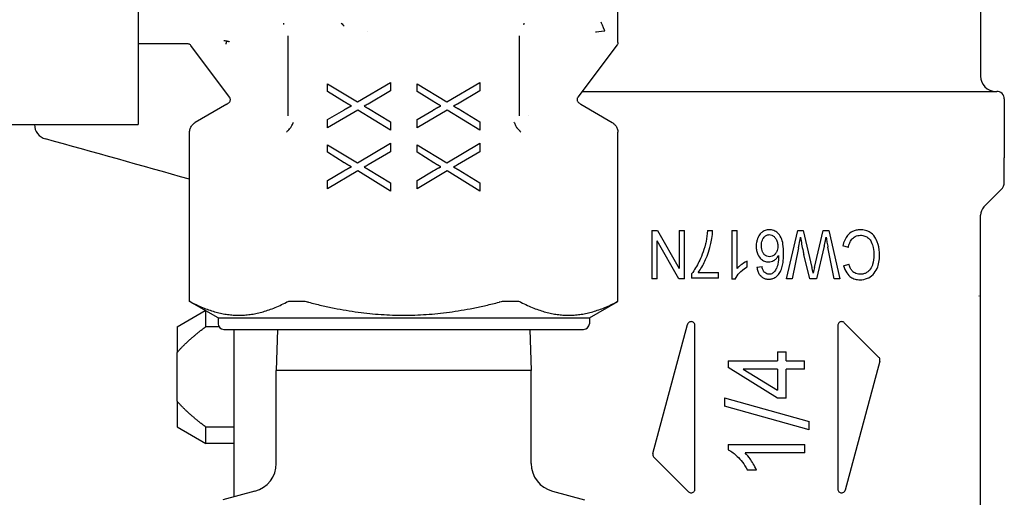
# Model space of a CAD drawing. Header units: inches. Extents: x 18 to 846, y -44 to 561.
# Tile 91 of 256: x 122.166 to 124.202, y 159.649 to 160.637. Entities that reach past the tile are written whole.
import ezdxf

# ---------------------------------------------------------------- set-up
doc = ezdxf.new("R2010")
doc.units = ezdxf.units.IN
doc.header["$LTSCALE"] = 24
doc.header["$MEASUREMENT"] = 0
doc.layers.add('Visible (ANSI)', color=7, linetype='Continuous', lineweight=30)

msp = doc.modelspace()

# ---------------------------------------------------------------- linework, layer by layer
at = {"layer": 'Visible (ANSI)'}
for p, q in [((123.4029, 160.5891), (123.4029, 161.21646)), ((122.41078, 160.78333), (122.41078, 160.41968)), ((124.1529, 160.72586), (124.1529, 160.5198)), ((122.88519, 160.61268), (122.88519, 160.6127)), ((122.72049, 160.60322), (122.72049, 160.59349)), ((122.72049, 160.59349), (122.72049, 160.43772)), ((123.19949, 160.59349), (123.19949, 160.60322)), ((123.19949, 160.60322), (123.19949, 160.60322)), ((123.19949, 160.43772), (123.19949, 160.59349)), ((122.51316, 160.58648), (122.41078, 160.58648)), ((122.59991, 160.47604), (122.51943, 160.58334)), ((123.40133, 160.58438), (123.32007, 160.47604)), ((122.80251, 160.48835), (122.80251, 160.5039)), ((122.80251, 160.5039), (122.8642, 160.46646)), ((122.8642, 160.46646), (122.93243, 160.50687)), ((122.93243, 160.50687), (122.93243, 160.48934)), ((122.98755, 160.48835), (122.98755, 160.5039)), ((122.98755, 160.5039), (123.04924, 160.46646)), ((123.04924, 160.46646), (123.11747, 160.50687)), ((123.11747, 160.50687), (123.11747, 160.48934)), ((122.83707, 160.46676), (122.80251, 160.48835)), ((122.93243, 160.48934), (122.88609, 160.46211)), ((123.02211, 160.46676), (122.98755, 160.48835)), ((123.11747, 160.48934), (123.07113, 160.46211)), ((123.32927, 160.48831), (124.18637, 160.48831)), ((124.20211, 160.47256), (124.20211, 160.35051)), ((122.59385, 160.46155), (122.52889, 160.42404)), ((122.86499, 160.44973), (122.80251, 160.41299)), ((122.80251, 160.42992), (122.83578, 160.44963)), ((122.93243, 160.40804), (122.86499, 160.44973)), ((122.88727, 160.4525), (122.93243, 160.42517)), ((123.05003, 160.44973), (122.98755, 160.41299)), ((122.98755, 160.42992), (123.02082, 160.44963)), ((123.11747, 160.40804), (123.05003, 160.44973)), ((123.07231, 160.4525), (123.11747, 160.42517)), ((123.32613, 160.46155), (123.39109, 160.42404)), ((122.80251, 160.41299), (122.80251, 160.42992)), ((122.98755, 160.41299), (122.98755, 160.42992)), ((123.21786, 160.43765), (123.21786, 160.43765)), ((122.13519, 160.41968), (122.41078, 160.41968)), ((122.93243, 160.42517), (122.93243, 160.40804)), ((123.11747, 160.42517), (123.11747, 160.40804)), ((122.51708, 160.05365), (122.51708, 160.40359)), ((123.4029, 160.05365), (123.4029, 160.40359)), ((122.80251, 160.37791), (122.8642, 160.34048)), ((122.80251, 160.36236), (122.80251, 160.37791)), ((122.8642, 160.34048), (122.93243, 160.38088)), ((122.93243, 160.38088), (122.93243, 160.36335)), ((122.98755, 160.37791), (123.04924, 160.34048)), ((122.98755, 160.36236), (122.98755, 160.37791)), ((123.04924, 160.34048), (123.11747, 160.38088)), ((123.11747, 160.38088), (123.11747, 160.36335)), ((122.83707, 160.34078), (122.80251, 160.36236)), ((122.93243, 160.36335), (122.88609, 160.33612)), ((123.02211, 160.34078), (122.98755, 160.36236)), ((123.11747, 160.36335), (123.07113, 160.33612)), ((124.20211, 160.30124), (124.20211, 160.35051)), ((122.86499, 160.32374), (122.80251, 160.28701)), ((122.80251, 160.30394), (122.83578, 160.32364)), ((122.93243, 160.28205), (122.86499, 160.32374)), ((122.88727, 160.32652), (122.93243, 160.29919)), ((123.05003, 160.32374), (122.98755, 160.28701)), ((122.98755, 160.30394), (123.02082, 160.32364)), ((123.11747, 160.28205), (123.05003, 160.32374)), ((123.07231, 160.32652), (123.11747, 160.29919)), ((122.80251, 160.28701), (122.80251, 160.30394)), ((122.93243, 160.29919), (122.93243, 160.28205)), ((122.98755, 160.28701), (122.98755, 160.30394)), ((123.11747, 160.29919), (123.11747, 160.28205)), ((124.15982, 160.24916), (124.1952, 160.28454)), ((124.1529, 159.6051), (124.1529, 160.23246)), ((123.47309, 160.2003), (123.48475, 160.2003)), ((123.47309, 160.2003), (123.47309, 160.1003)), ((123.48475, 160.2003), (123.52987, 160.12179)), ((123.52987, 160.2003), (123.52987, 160.12179)), ((123.52987, 160.2003), (123.54077, 160.2003)), ((123.54077, 160.1003), (123.54077, 160.2003)), ((123.5881, 160.2003), (123.59893, 160.2003)), ((123.63879, 160.2003), (123.64931, 160.2003)), ((123.63879, 160.2003), (123.63879, 160.09991)), ((123.64931, 160.12209), (123.64931, 160.2003)), ((123.75167, 160.1003), (123.77515, 160.2003)), ((123.77515, 160.2003), (123.7862, 160.2003)), ((123.7862, 160.2003), (123.80419, 160.12408)), ((123.80952, 160.12408), (123.82766, 160.2003)), ((123.82766, 160.2003), (123.8394, 160.2003)), ((123.8394, 160.2003), (123.86204, 160.1003)), ((123.52911, 160.1003), (123.48399, 160.1788)), ((123.48399, 160.1003), (123.48399, 160.1788)), ((123.77652, 160.16455), (123.7631, 160.1003)), ((123.82987, 160.16783), (123.81356, 160.1003)), ((123.8503, 160.1003), (123.83734, 160.16584)), ((123.87957, 160.16516), (123.86821, 160.16851)), ((123.79984, 160.1003), (123.78757, 160.15091)), ((123.67042, 160.12499), (123.67042, 160.13688)), ((123.69047, 160.12484), (123.70098, 160.12583)), ((123.86966, 160.12766), (123.88086, 160.13078)), ((123.55541, 160.11112), (123.55541, 160.10159)), ((123.56897, 160.11341), (123.61097, 160.11341)), ((123.61097, 160.10159), (123.61097, 160.11341)), ((123.48399, 160.1003), (123.47309, 160.1003)), ((123.54077, 160.1003), (123.52911, 160.1003)), ((123.61097, 160.10159), (123.55541, 160.10159)), ((123.64557, 160.09991), (123.63879, 160.09991)), ((123.7631, 160.1003), (123.75167, 160.1003)), ((123.81356, 160.1003), (123.79984, 160.1003)), ((123.86204, 160.1003), (123.8503, 160.1003)), ((124.14981, 160.06452), (124.14983, 160.06502)), ((122.51733, 160.05365), (122.51708, 160.05365)), ((122.57613, 160.01955), (122.51708, 160.05365)), ((122.75179, 160.05365), (122.72553, 160.05365)), ((123.19444, 160.05365), (123.16819, 160.05365)), ((123.34385, 160.01955), (123.4029, 160.05365)), ((123.4029, 160.05365), (123.40264, 160.05365)), ((122.49148, 160.00145), (122.54948, 160.03494)), ((122.55054, 160.00162), (122.55054, 160.03432)), ((122.49148, 160.00145), (122.49148, 159.94829)), ((122.55054, 160.00162), (122.57784, 160.00162)), ((122.57613, 160.01955), (123.34385, 160.01955)), ((122.57613, 160.01955), (122.57613, 160.00774)), ((123.34385, 160.01955), (123.34385, 160.00774)), ((123.47532, 159.73906), (123.54687, 160.00609)), ((123.56235, 159.66547), (123.56235, 160.00405)), ((123.85763, 160.00405), (123.85763, 159.66547)), ((123.87107, 160.00962), (123.94262, 159.93807)), ((122.58794, 159.99593), (123.33204, 159.99593)), ((122.60959, 159.64965), (122.60959, 159.99593)), ((122.69911, 159.99593), (122.69644, 159.91064)), ((123.22087, 159.99593), (123.22354, 159.91064)), ((122.49148, 159.84722), (122.49148, 159.94829)), ((123.73327, 159.94948), (123.75104, 159.94948)), ((123.73327, 159.94948), (123.73327, 159.93076)), ((123.75104, 159.93076), (123.75104, 159.94948)), ((123.63125, 159.93076), (123.73327, 159.93076)), ((123.63125, 159.93076), (123.63125, 159.91683)), ((123.75104, 159.93076), (123.78873, 159.93076)), ((123.78873, 159.91371), (123.78873, 159.93076)), ((123.94466, 159.93047), (123.87311, 159.66343)), ((123.22354, 159.91064), (122.69644, 159.91064)), ((122.69644, 159.71878), (122.69644, 159.91064)), ((123.22354, 159.71878), (123.22354, 159.91064)), ((123.73327, 159.8537), (123.63125, 159.91683)), ((123.66234, 159.91371), (123.73327, 159.87038)), ((123.73327, 159.91371), (123.66234, 159.91371)), ((123.73327, 159.91371), (123.73327, 159.87038)), ((123.75104, 159.8537), (123.75104, 159.91371)), ((123.78873, 159.91371), (123.75104, 159.91371)), ((122.49148, 159.84722), (122.49148, 159.79406)), ((123.62337, 159.85411), (123.79834, 159.80508)), ((123.62337, 159.85411), (123.62337, 159.83734)), ((123.75104, 159.8537), (123.73327, 159.8537)), ((123.79834, 159.78831), (123.62337, 159.83734)), ((123.79834, 159.78831), (123.79834, 159.80508)), ((122.49148, 159.79406), (122.55054, 159.75996)), ((122.60959, 159.79389), (122.55054, 159.79389)), ((122.55054, 159.75996), (122.55054, 159.79389)), ((122.60959, 159.75996), (122.55054, 159.75996)), ((123.63125, 159.75805), (123.78933, 159.75805)), ((123.63125, 159.75805), (123.63125, 159.74665)), ((123.78933, 159.74029), (123.78933, 159.75805)), ((123.78933, 159.74029), (123.66618, 159.74029)), ((123.54891, 159.6599), (123.47736, 159.73145)), ((123.68946, 159.70476), (123.67074, 159.70476)), ((122.65214, 159.66105), (122.58597, 159.64332)), ((123.26783, 159.66105), (123.334, 159.64332))]:
    msp.add_line(p, q, dxfattribs=at)
for centre, radius, start, end in [((124.1844, 160.5198), 0.0315, 180, 270), ((124.18637, 160.47256), 0.01575, 0, 90), ((122.58204, 160.48201), 0.02362, 300, 317.31814), ((123.33794, 160.48201), 0.02362, 222.68186, 240), ((122.22771, 160.42018), 0.0315, 180.91723, 254.52994), ((124.17849, 160.30124), 0.02362, 315, 0), ((124.17652, 160.23246), 0.02362, 135, 180), ((122.58794, 160.00774), 0.01181, 180, 270), ((123.33204, 160.00774), 0.01181, 270, 0), ((122.63668, 159.71878), 0.05976, 285, 0), ((123.2833, 159.71878), 0.05976, 180, 255)]:
    msp.add_arc(centre, radius, start, end, dxfattribs=at)
for centre, major_axis, ratio, start_param, end_param in [((122.22771, 160.42018), (-0.0084, -0.03035), 0.0644233, 0, 0.001196), ((122.22771, 160.42018), (-0.0084, -0.03035), 0.0644233, 0.0000001, 0.0000228), ((123.67773, 159.26556), (-0.1356, -0.87056), 0.0128986, 3.3101102, 3.3778617)]:
    msp.add_ellipse(centre, major_axis=major_axis, ratio=ratio, start_param=start_param, end_param=end_param, dxfattribs=at)
for points, knots in [([(122.71104, 160.6295), (122.71105, 160.62928), (122.71106, 160.62913), (122.71112, 160.62842), (122.71117, 160.62802), (122.71123, 160.62767), (122.71124, 160.62762), (122.71124, 160.62758)], [-0.1124553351, -0.1124553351, -0.1124553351, -0.1124553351, -0.1122451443, -0.1122451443, -0.1113401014, -0.1113401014, -0.1112012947, -0.1112012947, -0.1112012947, -0.1112012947]), ([(122.71124, 160.62758), (122.7113, 160.62728), (122.71134, 160.62707), (122.71142, 160.62672), (122.71145, 160.62659), (122.71148, 160.62645)], [-0.1112012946, -0.1112012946, -0.1112012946, -0.1112012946, -0.1102407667, -0.1102407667, -0.1096171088, -0.1096171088, -0.1096171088, -0.1096171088]), ([(122.83031, 160.6295), (122.83034, 160.62948), (122.83037, 160.62946), (122.83341, 160.62708), (122.83502, 160.62519), (122.83678, 160.62297)], [-0.000264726, -0.000264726, -0.000264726, -0.000264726, 0, 0, 0.027670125, 0.027670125, 0.027670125, 0.027670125]), ([(123.20849, 160.62646), (123.20852, 160.62659), (123.20856, 160.62672), (123.20861, 160.62697), (123.20864, 160.62709), (123.20869, 160.62733), (123.20872, 160.62744), (123.20875, 160.62758)], [-0.0026226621, -0.0026226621, -0.0026226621, -0.0026226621, -0.0020043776, -0.0020043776, -0.001472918, -0.001472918, -0.0010415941, -0.0010415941, -0.0010415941, -0.0010415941]), ([(123.20875, 160.62758), (123.20877, 160.62771), (123.20879, 160.62787), (123.20882, 160.62805), (123.20884, 160.62821), (123.20885, 160.6284), (123.20887, 160.6286), (123.20889, 160.62884), (123.20892, 160.62904), (123.20894, 160.6295)], [-0.0010415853, -0.0010415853, -0.0010415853, -0.0010415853, -0.0006048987, -0.0006048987, -0.0006048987, -0.0002203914, -0.0002203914, -0.0002203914, 0.0002101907, 0.0002101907, 0.0002101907, 0.0002101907]), ([(123.35634, 160.61124), (123.35793, 160.61141), (123.36711, 160.61244), (123.37579, 160.61342), (123.37585, 160.61342), (123.3759, 160.61343)], [-0.12155979, -0.12155979, -0.12155979, -0.12155979, 0, 0, 0.000737, 0.000737, 0.000737, 0.000737]), ([(123.3759, 160.61343), (123.37588, 160.61348), (123.37586, 160.61353), (123.3724, 160.62156), (123.36875, 160.63003), (123.36812, 160.6315)], [-0.000737, -0.000737, -0.000737, -0.000737, 0, 0, 0.12155979, 0.12155979, 0.12155979, 0.12155979]), ([(122.5878, 160.59377), (122.58935, 160.59359), (122.59089, 160.59331), (122.59238, 160.59294), (122.59287, 160.59281), (122.59335, 160.59268), (122.59383, 160.59254)], [-0.035874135, -0.035874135, -0.035874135, -0.035874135, -0.024399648, -0.024399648, -0.024399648, -0.0206278, -0.0206278, -0.0206278, -0.0206278]), ([(122.59383, 160.59253), (122.59374, 160.59216), (122.59362, 160.59174), (122.59335, 160.59079), (122.59319, 160.59027), (122.59288, 160.58916), (122.59271, 160.58857), (122.59241, 160.58736), (122.59227, 160.58675), (122.59213, 160.58612), (122.59213, 160.5861), (122.59213, 160.58609)], [0.000022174, 0.000022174, 0.000022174, 0.000022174, 0.004964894, 0.004964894, 0.009857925, 0.009857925, 0.014785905, 0.014785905, 0.019585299, 0.019585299, 0.019708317, 0.019708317, 0.019708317, 0.019708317]), ([(122.59383, 160.59254), (122.59405, 160.5925), (122.59427, 160.59247), (122.59448, 160.59243), (122.59522, 160.59231), (122.59594, 160.59215), (122.59665, 160.59194), (122.59738, 160.59174), (122.5981, 160.59149), (122.59879, 160.5912), (122.59915, 160.59105), (122.59949, 160.59089), (122.59984, 160.59073)], [0.013790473, 0.013790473, 0.013790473, 0.013790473, 0.01567217, 0.01567217, 0.01567217, 0.022171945, 0.022171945, 0.022171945, 0.02894739, 0.02894739, 0.02894739, 0.032400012, 0.032400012, 0.032400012, 0.032400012]), ([(122.51943, 160.5834), (122.51895, 160.58403), (122.51837, 160.58459), (122.51705, 160.58552), (122.51629, 160.58589), (122.51476, 160.58638), (122.51395, 160.58651), (122.51316, 160.58651)], [0.000105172, 0.000105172, 0.000105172, 0.000105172, 0.006138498, 0.006138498, 0.012399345, 0.012399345, 0.018444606, 0.018444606, 0.018444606, 0.018444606]), ([(123.4029, 160.5891), (123.4029, 160.58827), (123.40276, 160.58744), (123.40224, 160.58584), (123.40183, 160.58506), (123.40132, 160.58438)], [0, 0, 0, 0, 0.006321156, 0.006321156, 0.012805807, 0.012805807, 0.012805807, 0.012805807]), ([(122.59942, 160.46599), (122.59998, 160.4666), (122.60045, 160.46731), (122.60114, 160.46883), (122.60137, 160.46966), (122.60154, 160.47132), (122.60149, 160.47216), (122.60114, 160.47379), (122.60083, 160.4746), (122.60026, 160.47557), (122.60011, 160.47581), (122.59994, 160.47604)], [0.000035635, 0.000035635, 0.000035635, 0.000035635, 0.00635425, 0.00635425, 0.012745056, 0.012745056, 0.019033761, 0.019033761, 0.025453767, 0.025453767, 0.027617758, 0.027617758, 0.027617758, 0.027617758]), ([(123.32004, 160.47604), (123.31956, 160.47539), (123.31918, 160.47465), (123.31865, 160.4731), (123.3185, 160.47227), (123.31847, 160.47058), (123.31859, 160.46971), (123.31911, 160.46812), (123.31949, 160.46737), (123.32015, 160.46646), (123.32035, 160.46622), (123.32056, 160.46599)], [0.000041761, 0.000041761, 0.000041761, 0.000041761, 0.006200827, 0.006200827, 0.012510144, 0.012510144, 0.019044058, 0.019044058, 0.025277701, 0.025277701, 0.027624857, 0.027624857, 0.027624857, 0.027624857]), ([(122.88609, 160.46211), (122.88477, 160.46132), (122.88345, 160.46055), (122.88078, 160.45907), (122.87943, 160.45835), (122.87806, 160.45765)], [0, 0, 0, 0, 0.011656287, 0.011656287, 0.023312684, 0.023312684, 0.023312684, 0.023312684]), ([(123.07113, 160.46211), (123.06981, 160.46132), (123.06849, 160.46055), (123.06581, 160.45907), (123.06447, 160.45835), (123.0631, 160.45765)], [0, 0, 0, 0, 0.011656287, 0.011656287, 0.023312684, 0.023312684, 0.023312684, 0.023312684]), ([(122.51708, 160.40359), (122.51708, 160.40611), (122.51749, 160.40866), (122.51908, 160.41344), (122.52028, 160.41573), (122.52328, 160.41973), (122.52511, 160.4215), (122.52771, 160.42333), (122.52829, 160.4237), (122.52889, 160.42404)], [0, 0, 0, 0, 0.019212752, 0.019212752, 0.038378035, 0.038378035, 0.057343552, 0.057343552, 0.062577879, 0.062577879, 0.062577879, 0.062577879]), ([(122.71758, 160.40359), (122.7176, 160.40362), (122.71787, 160.40402), (122.71827, 160.40456), (122.7185, 160.40489), (122.71875, 160.40521), (122.719, 160.40553), (122.71951, 160.40618), (122.72005, 160.40682), (122.72063, 160.40746), (122.72158, 160.4085), (122.72263, 160.40953), (122.72377, 160.41056)], [-0.032482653, -0.032482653, -0.032482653, -0.032482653, -0.025562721, -0.025562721, -0.025562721, -0.021459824, -0.021459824, -0.021459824, -0.013303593, -0.013303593, -0.013303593, 0, 0, 0, 0]), ([(122.72377, 160.41056), (122.72408, 160.41086), (122.72439, 160.41116), (122.72468, 160.41148), (122.72497, 160.41181), (122.72525, 160.41215), (122.72553, 160.41251)], [0.0000000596, 0.0000000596, 0.0000000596, 0.0000000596, 0.0036555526, 0.0036555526, 0.0036555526, 0.0073029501, 0.0073029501, 0.0073029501, 0.0073029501]), ([(122.72553, 160.41251), (122.72678, 160.4142), (122.72785, 160.41604), (122.72884, 160.41797), (122.72996, 160.42015), (122.731, 160.4225), (122.73195, 160.42463)], [0.000062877, 0.000062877, 0.000062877, 0.000062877, 0.017206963, 0.017206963, 0.017206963, 0.036596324, 0.036596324, 0.036596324, 0.036596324]), ([(123.18803, 160.42463), (123.18904, 160.42233), (123.19003, 160.42011), (123.19113, 160.41797), (123.19211, 160.41605), (123.19319, 160.4142), (123.19445, 160.41251)], [-0.000335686, -0.000335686, -0.000335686, -0.000335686, 0.019406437, 0.019406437, 0.019406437, 0.037038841, 0.037038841, 0.037038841, 0.037038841]), ([(123.19445, 160.41251), (123.19473, 160.41215), (123.19501, 160.41181), (123.1953, 160.41148), (123.19559, 160.41116), (123.19589, 160.41086), (123.19621, 160.41057)], [0.0000368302, 0.0000368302, 0.0000368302, 0.0000368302, 0.0036831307, 0.0036831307, 0.0036831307, 0.0073067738, 0.0073067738, 0.0073067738, 0.0073067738]), ([(123.2024, 160.40359), (123.20237, 160.40362), (123.20211, 160.40402), (123.20171, 160.40457), (123.20147, 160.40489), (123.20123, 160.40521), (123.20097, 160.40554), (123.20046, 160.40618), (123.19992, 160.40683), (123.19934, 160.40747), (123.19839, 160.40851), (123.19735, 160.40954), (123.19621, 160.41057)], [0.0001754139, 0.0001754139, 0.0001754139, 0.0001754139, 0.0014034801, 0.0014034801, 0.0014034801, 0.0021315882, 0.0021315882, 0.0021315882, 0.0035789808, 0.0035789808, 0.0035789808, 0.0059279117, 0.0059279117, 0.0059279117, 0.0059279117]), ([(123.39109, 160.42404), (123.39324, 160.4228), (123.39521, 160.4212), (123.39854, 160.41748), (123.39994, 160.41532), (123.40194, 160.41072), (123.40257, 160.40823), (123.40287, 160.40502), (123.4029, 160.4043), (123.4029, 160.40359)], [0, 0, 0, 0, 0.018901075, 0.018901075, 0.038026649, 0.038026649, 0.057130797, 0.057130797, 0.062580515, 0.062580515, 0.062580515, 0.062580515]), ([(122.88609, 160.33612), (122.88477, 160.33534), (122.88345, 160.33457), (122.88078, 160.33308), (122.87943, 160.33236), (122.87806, 160.33167)], [0, 0, 0, 0, 0.011656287, 0.011656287, 0.023312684, 0.023312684, 0.023312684, 0.023312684]), ([(123.07113, 160.33612), (123.06981, 160.33534), (123.06849, 160.33457), (123.06581, 160.33308), (123.06447, 160.33236), (123.0631, 160.33167)], [0, 0, 0, 0, 0.011656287, 0.011656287, 0.023312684, 0.023312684, 0.023312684, 0.023312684]), ([(123.56897, 160.11341), (123.57443, 160.12068), (123.57908, 160.129), (123.5865, 160.14471), (123.5912, 160.15585), (123.59646, 160.17809), (123.59879, 160.18963), (123.59893, 160.2003)], [-0.41637785, -0.41637785, -0.41637785, -0.41637785, -0.2393824, -0.2393824, -0.08124408, -0.08124408, 0, 0, 0, 0]), ([(123.5881, 160.2003), (123.58764, 160.19267), (123.58671, 160.18501), (123.58515, 160.17754), (123.58482, 160.17595), (123.58446, 160.17436), (123.58406, 160.17278)], [-0.070652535, -0.070652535, -0.070652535, -0.070652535, -0.012432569, -0.012432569, -0.012432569, 0, 0, 0, 0]), ([(123.71585, 160.20197), (123.71287, 160.20197), (123.70997, 160.20149), (123.70719, 160.20042), (123.70591, 160.19993), (123.70469, 160.19933), (123.70352, 160.19863), (123.70302, 160.19832), (123.70253, 160.198), (123.70205, 160.19767), (123.70106, 160.19697), (123.70013, 160.1962), (123.69925, 160.19536), (123.69673, 160.19296), (123.69476, 160.19008), (123.69322, 160.18696), (123.69298, 160.18646), (123.69272, 160.1859), (123.69245, 160.18528), (123.69209, 160.18446), (123.69173, 160.18355), (123.69138, 160.18256), (123.69101, 160.18151), (123.69065, 160.18036), (123.69033, 160.1791), (123.69022, 160.17868), (123.69011, 160.17825), (123.69002, 160.1778), (123.68928, 160.17452), (123.68894, 160.17119), (123.68894, 160.16783)], [-0.18394129, -0.18394129, -0.18394129, -0.18394129, -0.1446096, -0.1446096, -0.1446096, -0.1265118, -0.1265118, -0.1265118, -0.11877333, -0.11877333, -0.11877333, -0.10277824, -0.10277824, -0.10277824, -0.05669184, -0.05669184, -0.05669184, -0.04927785, -0.04927785, -0.04927785, -0.03945169, -0.03945169, -0.03945169, -0.02909064, -0.02909064, -0.02909064, -0.02562011, -0.02562011, -0.02562011, 0, 0, 0, 0]), ([(123.69977, 160.16859), (123.69977, 160.17272), (123.7003, 160.17699), (123.70319, 160.18412), (123.70492, 160.18623), (123.70764, 160.18898), (123.70915, 160.19009), (123.71168, 160.1912), (123.71252, 160.19147), (123.71428, 160.19183), (123.71517, 160.19191), (123.71608, 160.19191)], [0, 0, 0, 0, 0.03150495, 0.03150495, 0.05857447, 0.05857447, 0.08432575, 0.08432575, 0.09646025, 0.09646025, 0.10881772, 0.10881772, 0.10881772, 0.10881772]), ([(123.74573, 160.1535), (123.74573, 160.15956), (123.74538, 160.16594), (123.74361, 160.17658), (123.74237, 160.18139), (123.73814, 160.19035), (123.73553, 160.19324), (123.73087, 160.19749), (123.72822, 160.19918), (123.72223, 160.20147), (123.71908, 160.20197), (123.71585, 160.20197)], [-0.12226629, -0.12226629, -0.12226629, -0.12226629, -0.09435709, -0.09435709, -0.07270919, -0.07270919, -0.0488852, -0.0488852, -0.0245985, -0.0245985, 0, 0, 0, 0]), ([(123.71608, 160.19191), (123.71783, 160.19191), (123.71952, 160.19158), (123.72292, 160.19021), (123.72457, 160.18915), (123.72761, 160.18648), (123.72896, 160.18467), (123.73131, 160.18032), (123.73218, 160.17776), (123.73331, 160.17305), (123.73361, 160.17049), (123.73361, 160.1679)], [0, 0, 0, 0, 0.013351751, 0.013351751, 0.027922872, 0.027922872, 0.046393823, 0.046393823, 0.068249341, 0.068249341, 0.093282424, 0.093282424, 0.093282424, 0.093282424]), ([(123.77652, 160.16455), (123.77756, 160.16933), (123.77858, 160.17429), (123.7795, 160.17916), (123.77972, 160.18032), (123.77993, 160.18146), (123.78014, 160.1826), (123.78036, 160.18385), (123.78058, 160.1851), (123.78079, 160.18635)], [-0.055830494, -0.055830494, -0.055830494, -0.055830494, -0.01847782, -0.01847782, -0.01847782, -0.009642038, -0.009642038, -0.009642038, 0, 0, 0, 0]), ([(123.78079, 160.18635), (123.78201, 160.17685), (123.78377, 160.16733), (123.78589, 160.158), (123.78643, 160.15563), (123.78699, 160.15327), (123.78757, 160.15091)], [-0.091474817, -0.091474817, -0.091474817, -0.091474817, -0.018540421, -0.018540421, -0.018540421, 0, 0, 0, 0]), ([(123.82987, 160.16783), (123.83029, 160.16974), (123.83178, 160.17705), (123.83274, 160.18172), (123.83321, 160.18404), (123.83368, 160.18635)], [-0.036940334, -0.036940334, -0.036940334, -0.036940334, -0.017944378, -0.017944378, 0, 0, 0, 0]), ([(123.83368, 160.18635), (123.83422, 160.18292), (123.83479, 160.17949), (123.83601, 160.17266), (123.83666, 160.16925), (123.83734, 160.16584)], [-0.0529702, -0.0529702, -0.0529702, -0.0529702, -0.026485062, -0.026485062, 0, 0, 0, 0]), ([(123.9038, 160.20197), (123.90105, 160.20197), (123.8983, 160.2017), (123.89304, 160.2005), (123.89058, 160.19962), (123.88437, 160.19643), (123.88093, 160.19364), (123.87566, 160.18736), (123.87372, 160.18414), (123.8704, 160.17682), (123.86913, 160.17269), (123.86821, 160.16851)], [-0.1417492, -0.1417492, -0.1417492, -0.1417492, -0.11867001, -0.11867001, -0.09707498, -0.09707498, -0.0619296, -0.0619296, -0.03269713, -0.03269713, 0, 0, 0, 0]), ([(123.87957, 160.16516), (123.88019, 160.16848), (123.88109, 160.17179), (123.88352, 160.17756), (123.88495, 160.18008), (123.8889, 160.18485), (123.89131, 160.1867), (123.89532, 160.18886), (123.89707, 160.18951), (123.9008, 160.19041), (123.90276, 160.19062), (123.90472, 160.19062)], [-0.093278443, -0.093278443, -0.093278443, -0.093278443, -0.072058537, -0.072058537, -0.053541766, -0.053541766, -0.031951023, -0.031951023, -0.01644772, -0.01644772, 0, 0, 0, 0]), ([(123.9442, 160.14953), (123.9442, 160.15715), (123.94324, 160.16459), (123.93878, 160.17993), (123.93585, 160.18471), (123.93121, 160.19158), (123.92767, 160.19465), (123.92178, 160.19846), (123.91861, 160.19977), (123.91157, 160.20159), (123.90768, 160.20197), (123.9038, 160.20197)], [-0.11596161, -0.11596161, -0.11596161, -0.11596161, -0.10420662, -0.10420662, -0.09097119, -0.09097119, -0.06143851, -0.06143851, -0.03254222, -0.03254222, 0, 0, 0, 0]), ([(123.90472, 160.19062), (123.90782, 160.19062), (123.91082, 160.19007), (123.91605, 160.18803), (123.91883, 160.18654), (123.92367, 160.18231), (123.92557, 160.17977), (123.92912, 160.17298), (123.93029, 160.16873), (123.93206, 160.15994), (123.93246, 160.15467), (123.93246, 160.14946)], [-0.14090973, -0.14090973, -0.14090973, -0.14090973, -0.11291206, -0.11291206, -0.09035296, -0.09035296, -0.06869061, -0.06869061, -0.03968676, -0.03968676, 0, 0, 0, 0]), ([(123.58406, 160.17278), (123.58002, 160.15655), (123.57452, 160.1441), (123.56636, 160.12746), (123.56126, 160.11845), (123.55541, 160.11112)], [-0.14303718, -0.14303718, -0.14303718, -0.14303718, -0.07317999, -0.07317999, 0, 0, 0, 0]), ([(123.68894, 160.16783), (123.68894, 160.1648), (123.68919, 160.16176), (123.69032, 160.15609), (123.69114, 160.15347), (123.69435, 160.14652), (123.69696, 160.14358), (123.701, 160.13974), (123.70337, 160.13811), (123.70871, 160.13593), (123.71147, 160.13543), (123.71432, 160.13543)], [-0.088185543, -0.088185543, -0.088185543, -0.088185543, -0.075642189, -0.075642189, -0.06420958, -0.06420958, -0.043905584, -0.043905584, -0.021740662, -0.021740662, 0, 0, 0, 0]), ([(123.71646, 160.14626), (123.71453, 160.14626), (123.71265, 160.14657), (123.71086, 160.1473), (123.70907, 160.14801), (123.70751, 160.14908), (123.70613, 160.15042), (123.70577, 160.15076), (123.7054, 160.15116), (123.70501, 160.15161), (123.70484, 160.15181), (123.70466, 160.15202), (123.70449, 160.15224), (123.70408, 160.15276), (123.70367, 160.15334), (123.70327, 160.15399), (123.70289, 160.1546), (123.70252, 160.15528), (123.70217, 160.15603), (123.70132, 160.15786), (123.70073, 160.15983), (123.70035, 160.16183), (123.69993, 160.16405), (123.69977, 160.16633), (123.69977, 160.16859)], [0, 0, 0, 0, 0.014708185, 0.014708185, 0.014708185, 0.029343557, 0.029343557, 0.029343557, 0.033141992, 0.033141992, 0.033141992, 0.034790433, 0.034790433, 0.034790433, 0.038674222, 0.038674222, 0.038674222, 0.042354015, 0.042354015, 0.042354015, 0.051300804, 0.051300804, 0.051300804, 0.061238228, 0.061238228, 0.061238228, 0.061238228]), ([(123.73361, 160.1679), (123.73361, 160.16592), (123.73345, 160.16393), (123.73308, 160.16198), (123.73274, 160.16021), (123.73222, 160.15849), (123.73148, 160.15685), (123.73114, 160.15608), (123.73078, 160.15539), (123.7304, 160.15476), (123.73001, 160.15411), (123.72962, 160.15353), (123.72921, 160.153), (123.72901, 160.15273), (123.72881, 160.15248), (123.72861, 160.15224), (123.72821, 160.15175), (123.72781, 160.15132), (123.72744, 160.15094), (123.72733, 160.15083), (123.72722, 160.15072), (123.72711, 160.15062), (123.72567, 160.14923), (123.72403, 160.14811), (123.72218, 160.14735), (123.72035, 160.1466), (123.71843, 160.14626), (123.71646, 160.14626)], [0, 0, 0, 0, 0.01510522, 0.01510522, 0.01510522, 0.02882476, 0.02882476, 0.02882476, 0.0351909, 0.0351909, 0.0351909, 0.04167958, 0.04167958, 0.04167958, 0.04492154, 0.04492154, 0.04492154, 0.05153804, 0.05153804, 0.05153804, 0.05351021, 0.05351021, 0.05351021, 0.07993881, 0.07993881, 0.07993881, 0.10601515, 0.10601515, 0.10601515, 0.10601515]), ([(123.71432, 160.13543), (123.71618, 160.13543), (123.71802, 160.13567), (123.71982, 160.13614), (123.72166, 160.13663), (123.72342, 160.13735), (123.72509, 160.13827), (123.72534, 160.1384), (123.7256, 160.13855), (123.72587, 160.13871), (123.72641, 160.13903), (123.72697, 160.13939), (123.72756, 160.13982), (123.72814, 160.14025), (123.72874, 160.14073), (123.72936, 160.14128), (123.72978, 160.14166), (123.73021, 160.14207), (123.73064, 160.14252), (123.73243, 160.14438), (123.73394, 160.14651), (123.73521, 160.14877)], [-0.088815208, -0.088815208, -0.088815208, -0.088815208, -0.065740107, -0.065740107, -0.065740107, -0.042070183, -0.042070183, -0.042070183, -0.038542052, -0.038542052, -0.038542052, -0.031471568, -0.031471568, -0.031471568, -0.024465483, -0.024465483, -0.024465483, -0.019731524, -0.019731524, -0.019731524, 0, 0, 0, 0]), ([(123.73521, 160.14877), (123.73515, 160.14293), (123.73477, 160.13627), (123.73249, 160.12552), (123.73107, 160.12247), (123.72843, 160.11757), (123.72665, 160.11517), (123.72438, 160.11325)], [-0.065001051, -0.065001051, -0.065001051, -0.065001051, -0.042377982, -0.042377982, -0.022617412, -0.022617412, 0, 0, 0, 0]), ([(123.7365, 160.11135), (123.73841, 160.11407), (123.73988, 160.11711), (123.74104, 160.12022), (123.74241, 160.12391), (123.74337, 160.12783), (123.74406, 160.13171), (123.74464, 160.13501), (123.74504, 160.13842), (123.74531, 160.14185), (123.74561, 160.14575), (123.74573, 160.14968), (123.74573, 160.1535)], [-0.10982501, -0.10982501, -0.10982501, -0.10982501, -0.08454044, -0.08454044, -0.08454044, -0.05460904, -0.05460904, -0.05460904, -0.02907283, -0.02907283, -0.02907283, 0, 0, 0, 0]), ([(123.90365, 160.09854), (123.90895, 160.09854), (123.91405, 160.09953), (123.92231, 160.10308), (123.92659, 160.10546), (123.93412, 160.11308), (123.93687, 160.11733), (123.94079, 160.12613), (123.94206, 160.1304), (123.94381, 160.13963), (123.9442, 160.14459), (123.9442, 160.14953)], [-0.22491536, -0.22491536, -0.22491536, -0.22491536, -0.15878011, -0.15878011, -0.11248927, -0.11248927, -0.07207765, -0.07207765, -0.03768878, -0.03768878, 0, 0, 0, 0]), ([(123.93246, 160.14946), (123.93246, 160.14291), (123.93158, 160.13653), (123.92925, 160.12851), (123.92799, 160.12442), (123.92345, 160.11819), (123.92099, 160.11542), (123.91546, 160.11215), (123.91336, 160.11131), (123.90879, 160.11015), (123.90634, 160.1099), (123.90388, 160.1099)], [-0.36803294, -0.36803294, -0.36803294, -0.36803294, -0.13996666, -0.13996666, -0.07394983, -0.07394983, -0.03968703, -0.03968703, -0.02063113, -0.02063113, 0, 0, 0, 0]), ([(123.64557, 160.09991), (123.64762, 160.10474), (123.65105, 160.10919), (123.65729, 160.11576), (123.66228, 160.12057), (123.67042, 160.12499)], [-0.16669924, -0.16669924, -0.16669924, -0.16669924, -0.07078209, -0.07078209, 0, 0, 0, 0]), ([(123.67042, 160.13688), (123.66485, 160.13448), (123.65931, 160.13061), (123.65411, 160.12674), (123.65151, 160.12452), (123.64931, 160.12209)], [-0.04965234, -0.04965234, -0.04965234, -0.04965234, -0.025092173, -0.025092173, 0, 0, 0, 0]), ([(123.69047, 160.12484), (123.69079, 160.12196), (123.69137, 160.1191), (123.69231, 160.11636), (123.69316, 160.11392), (123.6943, 160.1116), (123.6958, 160.10948), (123.69637, 160.10867), (123.69701, 160.10787), (123.69773, 160.10709), (123.69789, 160.10691), (123.69807, 160.10672), (123.69824, 160.10655), (123.69896, 160.10581), (123.69974, 160.10511), (123.70058, 160.10446), (123.70096, 160.10416), (123.70136, 160.10388), (123.70177, 160.1036), (123.70364, 160.10236), (123.70565, 160.10144), (123.70781, 160.10084), (123.7101, 160.10019), (123.71247, 160.09991), (123.71486, 160.09991)], [-0.10539916, -0.10539916, -0.10539916, -0.10539916, -0.08037115, -0.08037115, -0.08037115, -0.05794167, -0.05794167, -0.05794167, -0.04930982, -0.04930982, -0.04930982, -0.04729179, -0.04729179, -0.04729179, -0.03901285, -0.03901285, -0.03901285, -0.03523223, -0.03523223, -0.03523223, -0.01816774, -0.01816774, -0.01816774, 0, 0, 0, 0]), ([(123.70495, 160.11523), (123.70417, 160.11624), (123.70355, 160.11741), (123.70306, 160.11857), (123.70243, 160.12004), (123.70194, 160.12163), (123.70156, 160.12317), (123.70134, 160.12405), (123.70115, 160.12494), (123.70098, 160.12583)], [-0.028653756, -0.028653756, -0.028653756, -0.028653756, -0.01901365, -0.01901365, -0.01901365, -0.006882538, -0.006882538, -0.006882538, 0, 0, 0, 0]), ([(123.80693, 160.11234), (123.80685, 160.11279), (123.80672, 160.11344), (123.80655, 160.11419), (123.80643, 160.11475), (123.80629, 160.11535), (123.80615, 160.11598), (123.80602, 160.11654), (123.80588, 160.11711), (123.80575, 160.11766), (123.80551, 160.11866), (123.80526, 160.1197), (123.80501, 160.12074), (123.80473, 160.12188), (123.80445, 160.12301), (123.80419, 160.12408)], [-0.031607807, -0.031607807, -0.031607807, -0.031607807, -0.025183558, -0.025183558, -0.025183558, -0.020421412, -0.020421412, -0.020421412, -0.016123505, -0.016123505, -0.016123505, -0.008367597, -0.008367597, -0.008367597, 0, 0, 0, 0]), ([(123.86966, 160.12766), (123.871, 160.12227), (123.87307, 160.11713), (123.87878, 160.10884), (123.88179, 160.10601), (123.88748, 160.10213), (123.89039, 160.10079), (123.89681, 160.09894), (123.90024, 160.09854), (123.90365, 160.09854)], [-0.11815708, -0.11815708, -0.11815708, -0.11815708, -0.08403761, -0.08403761, -0.05508181, -0.05508181, -0.0286532, -0.0286532, 0, 0, 0, 0]), ([(123.90388, 160.1099), (123.90188, 160.1099), (123.89987, 160.1101), (123.89612, 160.111), (123.89439, 160.11166), (123.88988, 160.11421), (123.888, 160.11626), (123.8855, 160.1195), (123.88439, 160.12144), (123.88239, 160.12579), (123.88154, 160.12828), (123.88086, 160.13078)], [-0.070044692, -0.070044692, -0.070044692, -0.070044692, -0.060624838, -0.060624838, -0.052025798, -0.052025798, -0.036960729, -0.036960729, -0.019843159, -0.019843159, 0, 0, 0, 0]), ([(123.71554, 160.10998), (123.7139, 160.10998), (123.7123, 160.11024), (123.71077, 160.11083), (123.70925, 160.11142), (123.70789, 160.1123), (123.70668, 160.1134), (123.70605, 160.11396), (123.70548, 160.11458), (123.70495, 160.11523)], [-0.031386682, -0.031386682, -0.031386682, -0.031386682, -0.018891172, -0.018891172, -0.018891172, -0.006414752, -0.006414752, -0.006414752, 0, 0, 0, 0]), ([(123.71486, 160.09991), (123.71727, 160.09991), (123.71965, 160.10018), (123.72196, 160.10079), (123.72306, 160.10107), (123.72414, 160.10144), (123.7252, 160.10188), (123.72824, 160.10315), (123.73089, 160.10501), (123.7332, 160.10736), (123.73442, 160.10859), (123.73551, 160.10993), (123.7365, 160.11135)], [-0.065479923, -0.065479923, -0.065479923, -0.065479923, -0.047065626, -0.047065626, -0.047065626, -0.038282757, -0.038282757, -0.038282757, -0.013181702, -0.013181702, -0.013181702, 0, 0, 0, 0]), ([(123.72438, 160.11325), (123.72339, 160.1124), (123.7223, 160.11168), (123.72111, 160.11114), (123.71994, 160.11061), (123.71872, 160.11027), (123.71744, 160.1101), (123.71681, 160.11001), (123.71618, 160.10998), (123.71554, 160.10998)], [-0.024622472, -0.024622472, -0.024622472, -0.024622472, -0.014641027, -0.014641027, -0.014641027, -0.004844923, -0.004844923, -0.004844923, 0, 0, 0, 0]), ([(124.14983, 160.06502), (124.14982, 160.06499), (124.14981, 160.06496), (124.1498, 160.06487), (124.14979, 160.06482), (124.14978, 160.06477)], [-0.0006315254, -0.0006315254, -0.0006315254, -0.0006315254, 0, 0, 0.0010559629, 0.0010559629, 0.0010559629, 0.0010559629]), ([(122.52049, 160.05213), (122.52019, 160.05228), (122.51991, 160.05242), (122.51824, 160.05327), (122.51744, 160.05365), (122.51733, 160.05365)], [-0.12974931, -0.12974931, -0.12974931, -0.12974931, -0.125334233, -0.125334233, -0.101107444, -0.101107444, -0.101107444, -0.101107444]), ([(122.72553, 160.05365), (122.72284, 160.05365), (122.72037, 160.05327), (122.71819, 160.05242), (122.71788, 160.05228), (122.71758, 160.05213)], [-0.28906892, -0.28906892, -0.28906892, -0.28906892, -0.264842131, -0.264842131, -0.260427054, -0.260427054, -0.260427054, -0.260427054]), ([(122.76289, 160.05213), (122.7623, 160.05228), (122.76171, 160.05242), (122.75786, 160.05327), (122.75459, 160.05365), (122.75179, 160.05365)], [-0.12974931, -0.12974931, -0.12974931, -0.12974931, -0.125334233, -0.125334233, -0.101107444, -0.101107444, -0.101107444, -0.101107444]), ([(123.16819, 160.05365), (123.16538, 160.05365), (123.16212, 160.05327), (123.15827, 160.05242), (123.15768, 160.05228), (123.15708, 160.05213)], [-0.28906892, -0.28906892, -0.28906892, -0.28906892, -0.264842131, -0.264842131, -0.260427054, -0.260427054, -0.260427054, -0.260427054]), ([(123.2024, 160.05213), (123.2021, 160.05228), (123.20178, 160.05242), (123.19961, 160.05327), (123.19714, 160.05365), (123.19444, 160.05365)], [-0.12974931, -0.12974931, -0.12974931, -0.12974931, -0.125334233, -0.125334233, -0.101107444, -0.101107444, -0.101107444, -0.101107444]), ([(123.40264, 160.05365), (123.40253, 160.05365), (123.40174, 160.05327), (123.40006, 160.05242), (123.39979, 160.05228), (123.39949, 160.05213)], [-0.28906892, -0.28906892, -0.28906892, -0.28906892, -0.264842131, -0.264842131, -0.260427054, -0.260427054, -0.260427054, -0.260427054]), ([(123.56235, 160.00405), (123.56235, 160.00504), (123.56215, 160.00609), (123.56137, 160.008), (123.56078, 160.00887), (123.5594, 160.01029), (123.55849, 160.01091), (123.55653, 160.01173), (123.55547, 160.01193), (123.55348, 160.01193), (123.55242, 160.01173), (123.55045, 160.0109), (123.54955, 160.01028), (123.54817, 160.00886), (123.54758, 160.008), (123.54706, 160.00673), (123.54696, 160.00641), (123.54687, 160.00609)], [-0.062445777, -0.062445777, -0.062445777, -0.062445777, -0.054940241, -0.054940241, -0.047434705, -0.047434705, -0.039355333, -0.039355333, -0.031275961, -0.031275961, -0.023149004, -0.023149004, -0.015022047, -0.015022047, -0.007511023, -0.007511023, -0.005084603, -0.005084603, -0.005084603, -0.005084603]), ([(123.87107, 160.00962), (123.87037, 160.01032), (123.86949, 160.01092), (123.86756, 160.01173), (123.8665, 160.01193), (123.86451, 160.01193), (123.86345, 160.01173), (123.86148, 160.01091), (123.86058, 160.01029), (123.8592, 160.00887), (123.85861, 160.008), (123.85782, 160.00609), (123.85763, 160.00504), (123.85763, 160.00405)], [-0.047127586, -0.047127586, -0.047127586, -0.047127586, -0.039296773, -0.039296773, -0.031169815, -0.031169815, -0.023090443, -0.023090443, -0.015011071, -0.015011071, -0.007505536, -0.007505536, 0, 0, 0, 0]), ([(123.94466, 159.93047), (123.94483, 159.93114), (123.94493, 159.93183), (123.94493, 159.93349), (123.94473, 159.93452), (123.94397, 159.93639), (123.94341, 159.93723), (123.94274, 159.93795), (123.94268, 159.93801), (123.94262, 159.93807)], [-0.070771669, -0.070771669, -0.070771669, -0.070771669, -0.065641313, -0.065641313, -0.058155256, -0.058155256, -0.050669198, -0.050669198, -0.049955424, -0.049955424, -0.049955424, -0.049955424]), ([(123.47532, 159.73906), (123.47514, 159.73839), (123.47505, 159.73769), (123.47505, 159.73702), (123.47505, 159.73599), (123.47527, 159.73491), (123.47609, 159.73298), (123.47669, 159.73212), (123.47736, 159.73145)], [-0.005115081, -0.005115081, -0.005115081, -0.005115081, 0, 0, 0, 0.007847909, 0.007847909, 0.015695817, 0.015695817, 0.015695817, 0.015695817]), ([(123.63125, 159.74665), (123.63811, 159.7435), (123.64444, 159.7385), (123.65677, 159.72656), (123.66422, 159.71759), (123.67074, 159.70476)], [-0.19697129, -0.19697129, -0.19697129, -0.19697129, -0.1097349, -0.1097349, 0, 0, 0, 0]), ([(123.68946, 159.70476), (123.6858, 159.71378), (123.67989, 159.72304), (123.67341, 159.73232), (123.66997, 159.73664), (123.66618, 159.74029)], [-0.086423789, -0.086423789, -0.086423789, -0.086423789, -0.040227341, -0.040227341, 0, 0, 0, 0]), ([(123.54891, 159.6599), (123.54962, 159.65919), (123.55051, 159.65859), (123.55245, 159.65779), (123.5535, 159.6576), (123.55545, 159.6576), (123.5565, 159.65779), (123.55844, 159.65858), (123.55933, 159.65919), (123.56073, 159.66059), (123.56134, 159.66147), (123.56215, 159.66341), (123.56235, 159.66447), (123.56235, 159.66547)], [-0.109572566, -0.109572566, -0.109572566, -0.109572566, -0.101594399, -0.101594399, -0.093616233, -0.093616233, -0.085669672, -0.085669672, -0.077723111, -0.077723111, -0.070084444, -0.070084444, -0.062445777, -0.062445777, -0.062445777, -0.062445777]), ([(123.85763, 159.66547), (123.85763, 159.66447), (123.85783, 159.66341), (123.85864, 159.66147), (123.85925, 159.66059), (123.86065, 159.65919), (123.86154, 159.65858), (123.86348, 159.65779), (123.86453, 159.6576), (123.86648, 159.6576), (123.86752, 159.65779), (123.86946, 159.65859), (123.87036, 159.65919), (123.87175, 159.66059), (123.87236, 159.66146), (123.8729, 159.66276), (123.87301, 159.66309), (123.87311, 159.66343)], [-0.124893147, -0.124893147, -0.124893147, -0.124893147, -0.11725448, -0.11725448, -0.109615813, -0.109615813, -0.101669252, -0.101669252, -0.093722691, -0.093722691, -0.085744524, -0.085744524, -0.077766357, -0.077766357, -0.070106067, -0.070106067, -0.067536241, -0.067536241, -0.067536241, -0.067536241])]:
    msp.add_open_spline(points, degree=3, knots=knots, dxfattribs=at)
for points, degree in [([(122.83578, 160.44963), (122.84608, 160.45567), (122.85172, 160.45824)], 2), ([(122.85172, 160.45824), (122.84479, 160.46191), (122.83707, 160.46676)], 2), ([(122.87806, 160.45765), (122.8847, 160.45409), (122.88727, 160.4525)], 2), ([(123.02082, 160.44963), (123.03112, 160.45567), (123.03676, 160.45824)], 2), ([(123.03676, 160.45824), (123.02983, 160.46191), (123.02211, 160.46676)], 2), ([(123.0631, 160.45765), (123.06974, 160.45409), (123.07231, 160.4525)], 2), ([(122.51708, 160.30648), (122.41792, 160.33462), (122.31864, 160.36234), (122.21931, 160.38983)], 3), ([(122.83578, 160.32364), (122.84608, 160.32969), (122.85172, 160.33226)], 2), ([(122.85172, 160.33226), (122.84479, 160.33592), (122.83707, 160.34078)], 2), ([(122.87806, 160.33167), (122.8847, 160.3281), (122.88727, 160.32652)], 2), ([(123.02082, 160.32364), (123.03112, 160.32969), (123.03676, 160.33226)], 2), ([(123.03676, 160.33226), (123.02983, 160.33592), (123.02211, 160.34078)], 2), ([(123.0631, 160.33167), (123.06974, 160.3281), (123.07231, 160.32652)], 2)]:
    msp.add_open_spline(points, degree=degree, dxfattribs=at)
for points, weights in [([(122.52049, 160.05213), (122.61903, 160.00118), (122.71758, 160.05213)], [1.18490489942, 1.32509510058, 1.18490489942]), ([(122.76289, 160.05213), (122.95999, 160.00118), (123.15708, 160.05213)], [1.18490489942, 1.32509510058, 1.18490489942]), ([(123.2024, 160.05213), (123.30094, 160.00118), (123.39949, 160.05213)], [1.18490489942, 1.32509510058, 1.18490489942]), ([(122.49148, 159.94829), (122.51081, 159.97119), (122.55054, 160.00162)], [1, 1.02531027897, 1]), ([(122.55054, 159.79389), (122.51081, 159.82432), (122.49148, 159.84722)], [1, 1.02531027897, 1])]:
    msp.add_rational_spline(points, weights, degree=2, dxfattribs=at)

doc.saveas('drawing.dxf')
